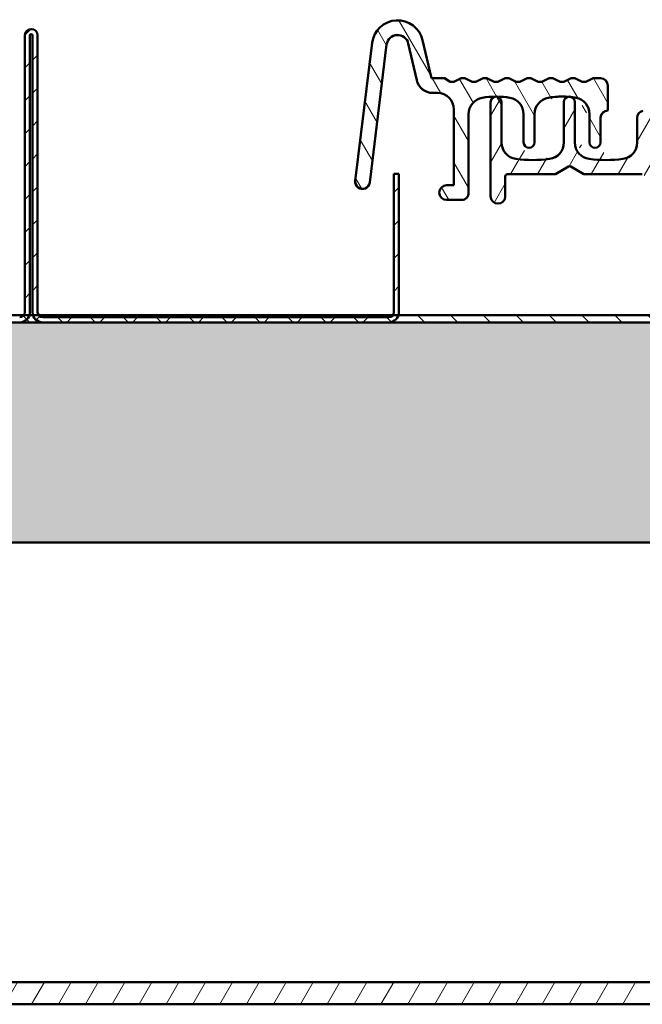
# Model space of a CAD drawing. Header units: millimetres. Extents: x 200 to 13555, y -185 to 8310.
# Tile 20 of 94: x 2068 to 2153, y 7554 to 7688. Entities that reach past the tile are written whole.
import ezdxf

# ---------------------------------------------------------------- set-up
doc = ezdxf.new("R2010")
doc.units = ezdxf.units.MM
doc.header["$LTSCALE"] = 10
doc.layers.add('Schraffur', color=7, linetype='Continuous', lineweight=18)
doc.layers.add('Sichtbare Kanten(DIN)', color=7, linetype='Continuous', lineweight=50)
pattern_1 = [(59.99997778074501, (0, 0), (-2.749630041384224, 1.587501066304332), [])]

msp = doc.modelspace()

# ---------------------------------------------------------------- hatches: boundary and pattern name
at = {"layer": 'Schraffur'}
h = msp.add_hatch(dxfattribs=at)
h.set_pattern_fill('ANSI31', color=256, scale=25.4, angle=75.00017538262, style=0)
h.set_pattern_definition([(120.00017538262, (0, 0), (-2.749625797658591, -1.587508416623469), [])])
edge = h.paths.add_edge_path()
edge.add_ellipse((2124.651181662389, 7680.494718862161), major_axis=(-2.430248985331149e-13, -2.250308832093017), ratio=0.9998627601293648, start_angle=283.0000000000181, end_angle=360.0000000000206)
edge.add_line((2124.65118166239, 7678.244410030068), (2125.286124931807, 7678.244410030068))
edge.add_ellipse((2125.286124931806, 7675.994101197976), major_axis=(-5.213592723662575e-14, -2.250308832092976), ratio=0.9998627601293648, start_angle=90.00000000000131, end_angle=179.9999999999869, ccw=False)
edge.add_line((2127.536124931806, 7675.994101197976), (2127.536124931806, 7665.642680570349))
edge.add_line((2127.536124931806, 7665.642680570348), (2126.536124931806, 7665.642680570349))
edge.add_ellipse((2126.536124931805, 7664.642543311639), major_axis=(7.69007992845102e-15, 1.00013725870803), ratio=0.9998627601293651, start_angle=4.406091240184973e-13, end_angle=180.0000000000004)
edge.add_line((2126.536124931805, 7663.642406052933), (2128.586124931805, 7663.642406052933))
edge.add_ellipse((2128.578640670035, 7664.600897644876), major_axis=(-1.806911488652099e-13, -0.958520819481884), ratio=0.9998627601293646, start_angle=0.4474392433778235, end_angle=92.49016218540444)
edge.add_line((2129.536124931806, 7664.64254331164), (2129.536124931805, 7675.359256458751))
edge.add_ellipse((2131.786124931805, 7675.359256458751), major_axis=(-5.070498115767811e-13, -2.250308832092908), ratio=0.9998627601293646, start_angle=190.0566414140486, end_angle=270.0000000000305, ccw=False)
edge.add_ellipse((2133.286124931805, 7666.900075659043), major_axis=(-2.053639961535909e-12, -10.84148788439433), ratio=0.9998627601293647, start_angle=169.943358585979, end_angle=190.0566414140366, ccw=False)
edge.add_ellipse((2134.786124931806, 7675.359256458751), major_axis=(7.442949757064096e-14, -2.250308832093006), ratio=0.9998627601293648, start_angle=89.99999999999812, end_angle=169.9433585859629, ccw=False)
edge.add_line((2137.036124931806, 7675.359256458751), (2137.036124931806, 7671.493483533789))
edge.add_ellipse((2137.786124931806, 7671.493483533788), major_axis=(-2.70005752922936e-14, -0.7501029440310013), ratio=0.9998627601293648, start_angle=270.0000000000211, end_angle=450.0000000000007)
edge.add_line((2138.536124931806, 7671.493483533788), (2138.536124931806, 7675.362034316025))
edge.add_ellipse((2140.786124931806, 7675.362034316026), major_axis=(-5.616589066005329e-13, -2.250308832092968), ratio=0.9998627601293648, start_angle=190.0566414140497, end_angle=270.0000000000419, ccw=False)
edge.add_ellipse((2142.286124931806, 7666.90285351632), major_axis=(-1.894322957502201e-12, -10.84148788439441), ratio=0.9998627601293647, start_angle=169.9433585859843, end_angle=190.0566414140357, ccw=False)
edge.add_ellipse((2143.786124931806, 7675.362034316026), major_axis=(-8.100172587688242e-14, -2.250308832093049), ratio=0.9998627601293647, start_angle=90.00000000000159, end_angle=169.943358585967, ccw=False)
edge.add_line((2146.036124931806, 7675.362034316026), (2146.036124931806, 7671.493483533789))
edge.add_ellipse((2146.786124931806, 7671.493483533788), major_axis=(-8.362194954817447e-14, -0.7501029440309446), ratio=0.9998627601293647, start_angle=270.0000000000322, end_angle=450.0000000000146)
edge.add_line((2147.536124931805, 7671.493483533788), (2147.536124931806, 7674.843943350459))
edge.add_ellipse((2148.536124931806, 7674.84394335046), major_axis=(-3.600076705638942e-14, -1.000137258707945), ratio=0.9998627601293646, start_angle=180.000000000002, end_angle=270.0000000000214, ccw=False)
edge.add_line((2148.536124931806, 7675.844080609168), (2148.536124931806, 7679.244547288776))
edge.add_ellipse((2147.536124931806, 7679.244547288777), major_axis=(6.486656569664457e-14, 1.000137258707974), ratio=0.9998627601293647, start_angle=269.9999999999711, end_angle=359.9999999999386)
edge.add_line((2147.536124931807, 7680.244684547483), (2146.536124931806, 7680.244684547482))
edge.add_line((2146.536124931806, 7680.244684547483), (2145.536124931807, 7679.744615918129))
edge.add_line((2145.536124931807, 7679.744615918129), (2145.036124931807, 7679.74461591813))
edge.add_line((2145.036124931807, 7679.744615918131), (2144.036124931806, 7680.244684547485))
edge.add_line((2144.036124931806, 7680.244684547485), (2143.536124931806, 7680.244684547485))
edge.add_line((2143.536124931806, 7680.244684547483), (2142.536124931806, 7679.74461591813))
edge.add_line((2142.536124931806, 7679.744615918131), (2142.036124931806, 7679.744615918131))
edge.add_line((2142.036124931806, 7679.744615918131), (2141.036124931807, 7680.244684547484))
edge.add_line((2141.036124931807, 7680.244684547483), (2140.536124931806, 7680.244684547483))
edge.add_line((2140.536124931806, 7680.244684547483), (2139.536124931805, 7679.74461591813))
edge.add_line((2139.536124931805, 7679.744615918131), (2139.036124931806, 7679.744615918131))
edge.add_line((2139.036124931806, 7679.744615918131), (2138.036124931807, 7680.244684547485))
edge.add_line((2138.036124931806, 7680.244684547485), (2137.536124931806, 7680.244684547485))
edge.add_line((2137.536124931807, 7680.244684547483), (2136.536124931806, 7679.744615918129))
edge.add_line((2136.536124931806, 7679.744615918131), (2136.036124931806, 7679.744615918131))
edge.add_line((2136.036124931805, 7679.744615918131), (2135.036124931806, 7680.244684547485))
edge.add_line((2135.036124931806, 7680.244684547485), (2134.536124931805, 7680.244684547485))
edge.add_line((2134.536124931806, 7680.244684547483), (2133.536124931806, 7679.74461591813))
edge.add_line((2133.536124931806, 7679.744615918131), (2133.036124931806, 7679.744615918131))
edge.add_line((2133.036124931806, 7679.744615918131), (2132.036124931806, 7680.244684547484))
edge.add_line((2132.036124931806, 7680.244684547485), (2131.536124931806, 7680.244684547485))
edge.add_line((2131.536124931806, 7680.244684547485), (2130.536124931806, 7679.744615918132))
edge.add_line((2130.536124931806, 7679.744615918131), (2130.036124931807, 7679.744615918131))
edge.add_line((2130.036124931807, 7679.744615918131), (2129.036124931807, 7680.244684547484))
edge.add_line((2129.036124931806, 7680.244684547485), (2128.536124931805, 7680.244684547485))
edge.add_line((2128.536124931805, 7680.244684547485), (2127.536124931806, 7679.744615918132))
edge.add_line((2127.536124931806, 7679.744615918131), (2127.036124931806, 7679.744615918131))
edge.add_line((2127.036124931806, 7679.744615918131), (2126.268175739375, 7680.244684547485))
edge.add_line((2126.268175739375, 7680.244684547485), (2124.452322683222, 7680.244684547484))
edge.add_line((2124.452322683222, 7680.244684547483), (2123.254733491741, 7685.432725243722))
edge.add_ellipse((2119.844438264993, 7684.6452884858), major_axis=(5.21380859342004e-13, 3.500480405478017), ratio=0.9998627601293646, start_angle=283.0000000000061, end_angle=443.0000000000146)
edge.add_line((2116.370526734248, 7685.071889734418), (2114.061603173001, 7666.264635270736))
edge.add_ellipse((2115.054149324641, 7666.142749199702), major_axis=(1.924381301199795e-13, 1.000137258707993), ratio=0.9998627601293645, start_angle=82.99999999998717, end_angle=263.0000000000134)
edge.add_line((2116.046695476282, 7666.020863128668), (2118.35561903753, 7684.82811759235))
edge.add_ellipse((2119.844438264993, 7684.6452884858), major_axis=(-2.149834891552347e-13, -1.500205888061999), ratio=0.9998627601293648, start_angle=103.00000000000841, end_angle=262.99999999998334, ccw=False)
edge.add_line((2121.305993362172, 7684.982761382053), (2122.458849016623, 7679.988509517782))
h = msp.add_hatch(dxfattribs=at)
h.set_pattern_fill('ANSI31', color=256, scale=25.4, style=0)
h.set_pattern_definition([(45, (0, 0), (-2.245064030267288, 2.245064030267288), [])])
edge = h.paths.add_edge_path()
edge.add_line((2071.436124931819, 7646.949454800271), (2118.63612493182, 7646.949454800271))
edge.add_ellipse((2118.63612493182, 7648.349454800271), major_axis=(1.400000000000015, -4.445480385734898e-15), ratio=1, start_angle=270.0000000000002, end_angle=343.3984504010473)
edge.add_ellipse((2118.636124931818, 7648.349454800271), major_axis=(0.3999999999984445, 1.341640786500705), ratio=1, start_angle=270.0000000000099, end_angle=286.6015495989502)
edge.add_line((2120.036124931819, 7648.349454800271), (2120.036124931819, 7667.193455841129))
edge.add_line((2120.036124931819, 7667.193455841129), (2119.336124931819, 7667.193455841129))
edge.add_line((2119.336124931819, 7667.193455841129), (2119.336124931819, 7648.349454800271))
edge.add_ellipse((2118.63612493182, 7648.349454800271), major_axis=(-2.942320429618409e-14, -0.7000000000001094), ratio=1, start_angle=55.15009542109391, end_angle=90.00000000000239, ccw=False)
edge.add_ellipse((2118.63612493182, 7648.349454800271), major_axis=(0.5744562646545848, -0.3999999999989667), ratio=0.9999999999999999, start_angle=304.8499045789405, end_angle=360.00000000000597, ccw=False)
edge.add_line((2118.63612493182, 7647.64945480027), (2071.436124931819, 7647.64945480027))
edge.add_ellipse((2071.436124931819, 7648.349454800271), major_axis=(-0.700000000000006, 1.667628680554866e-15), ratio=1, start_angle=34.849904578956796, end_angle=90.00000000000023, ccw=False)
edge.add_ellipse((2071.436124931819, 7648.349454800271), major_axis=(-0.3999999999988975, 0.5744562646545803), ratio=1, start_angle=55.15009542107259, end_angle=90.00000000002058, ccw=False)
edge.add_line((2070.736124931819, 7648.349454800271), (2070.736124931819, 7686.074454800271))
edge.add_ellipse((2069.861124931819, 7686.074454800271), major_axis=(2.778425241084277e-15, 0.8749999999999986), ratio=1, start_angle=269.9999999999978, end_angle=450.0000000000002)
edge.add_line((2068.986124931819, 7686.074454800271), (2068.986124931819, 7648.349454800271))
edge.add_ellipse((2068.286124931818, 7648.349454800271), major_axis=(-4.165630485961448e-15, -0.7000000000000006), ratio=1, start_angle=55.15009542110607, end_angle=90.0000000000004, ccw=False)
edge.add_ellipse((2068.286124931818, 7648.349454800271), major_axis=(-0.3999999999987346, -0.5744562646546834), ratio=1, start_angle=34.8499045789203, end_angle=90.00000000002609, ccw=False)
edge.add_line((2068.286124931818, 7647.649454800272), (2001.086124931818, 7647.649454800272))
edge.add_ellipse((2001.08612493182, 7648.349454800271), major_axis=(-0.699999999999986, -6.65904400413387e-15), ratio=1, start_angle=34.849904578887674, end_angle=89.99999999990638, ccw=False)
edge.add_ellipse((2001.08612493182, 7648.349454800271), major_axis=(-0.3999999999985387, 0.5744562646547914), ratio=1, start_angle=55.1500954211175, end_angle=89.99999999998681, ccw=False)
edge.add_line((2000.386124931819, 7648.349454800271), (2000.386124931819, 7653.088713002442))
edge.add_line((2000.386124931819, 7653.088713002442), (2000.386124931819, 7653.949454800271))
edge.add_line((2000.386124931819, 7653.949454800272), (1999.686124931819, 7653.949454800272))
edge.add_line((1999.686124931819, 7653.949454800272), (1999.686124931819, 7653.088713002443))
edge.add_line((1999.686124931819, 7653.088713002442), (1999.686124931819, 7648.349454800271))
edge.add_ellipse((2001.08612493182, 7648.349454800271), major_axis=(7.438035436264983e-14, -1.400000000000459), ratio=1, start_angle=269.9999999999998, end_angle=286.6015495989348)
edge.add_ellipse((2001.08612493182, 7648.349454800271), major_axis=(0.39999999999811, -1.341640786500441), ratio=1, start_angle=269.9999999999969, end_angle=343.3984504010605)
edge.add_line((2001.08612493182, 7646.949454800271), (2068.28612493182, 7646.949454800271))
edge.add_ellipse((2068.286124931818, 7648.349454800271), major_axis=(1.400000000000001, -6.665926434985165e-15), ratio=1, start_angle=270.0000000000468, end_angle=343.3984504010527)
edge.add_ellipse((2068.286124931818, 7648.349454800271), major_axis=(1.341640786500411, -0.39999999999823), ratio=0.9999999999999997, start_angle=0, end_angle=16.60154959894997)
edge.add_line((2069.686124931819, 7648.349454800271), (2069.686124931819, 7686.07445480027))
edge.add_ellipse((2069.861124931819, 7686.074454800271), major_axis=(5.556850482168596e-16, 0.1750000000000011), ratio=1, start_angle=270.0000000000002, end_angle=450.0000000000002, ccw=False)
edge.add_line((2070.036124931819, 7686.074454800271), (2070.036124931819, 7648.349454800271))
edge.add_ellipse((2071.436124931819, 7648.349454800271), major_axis=(-4.445480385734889e-15, -1.400000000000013), ratio=1, start_angle=269.9999999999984, end_angle=286.6015495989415)
edge.add_ellipse((2071.436124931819, 7648.349454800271), major_axis=(0.3999999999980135, -1.341640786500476), ratio=1, start_angle=270.0000000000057, end_angle=343.3984504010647)
h = msp.add_hatch(dxfattribs=at)
h.set_pattern_fill('ANSI31', color=256, scale=25.4, angle=14.999977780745, style=0)
h.set_pattern_definition(pattern_1)
edge = h.paths.add_edge_path()
edge.add_ellipse((2157.236124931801, 7665.042598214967), major_axis=(-1.043788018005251e-15, -0.300041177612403), ratio=0.9998627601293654, start_angle=1.993488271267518e-13, end_angle=90.0000000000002)
edge.add_line((2157.536124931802, 7665.042598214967), (2157.536124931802, 7666.042735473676))
edge.add_ellipse((2157.236124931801, 7666.042735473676), major_axis=(1.043788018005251e-15, 0.300041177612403), ratio=0.9998627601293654, start_angle=270.0000000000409, end_angle=360.0000000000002)
edge.add_line((2157.236124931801, 7666.342776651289), (2155.786124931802, 7666.342776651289))
edge.add_ellipse((2155.786124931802, 7666.642817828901), major_axis=(1.043788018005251e-15, 0.300041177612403), ratio=0.9998627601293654, start_angle=90.00000000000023, end_angle=180.0000000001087, ccw=False)
edge.add_line((2155.486124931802, 7666.642817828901), (2155.486124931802, 7668.143023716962))
edge.add_ellipse((2155.786124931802, 7668.143023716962), major_axis=(-1.043788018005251e-15, -0.300041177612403), ratio=0.9998627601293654, start_angle=180.0000000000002, end_angle=270.0000000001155, ccw=False)
edge.add_line((2155.786124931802, 7668.443064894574), (2157.405681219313, 7668.443064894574))
edge.add_ellipse((2157.405681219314, 7668.743106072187), major_axis=(-5.55632770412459e-14, -0.300041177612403), ratio=0.9998627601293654, start_angle=0, end_angle=47.0000000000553)
edge.add_line((2157.6250873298, 7668.538478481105), (2158.845935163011, 7669.847857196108))
edge.add_ellipse((2159.065341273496, 7669.643229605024), major_axis=(-5.55632770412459e-14, -0.300041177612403), ratio=0.9998627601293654, start_angle=180.0000000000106, end_angle=226.9999999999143, ccw=False)
edge.add_line((2159.065341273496, 7669.943270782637), (2162.006908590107, 7669.943270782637))
edge.add_ellipse((2162.006908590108, 7669.643229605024), major_axis=(-1.043788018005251e-15, -0.300041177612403), ratio=0.9998627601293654, start_angle=132.9999999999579, end_angle=180.0000000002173, ccw=False)
edge.add_line((2162.226314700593, 7669.847857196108), (2163.447162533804, 7668.538478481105))
edge.add_ellipse((2163.66656864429, 7668.743106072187), major_axis=(-1.043788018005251e-15, -0.300041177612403), ratio=0.9998627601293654, start_angle=313.0000000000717, end_angle=360.0000000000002)
edge.add_line((2163.66656864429, 7668.443064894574), (2165.286124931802, 7668.443064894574))
edge.add_ellipse((2165.286124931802, 7668.143023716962), major_axis=(-1.043788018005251e-15, -0.300041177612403), ratio=0.9998627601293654, start_angle=90.00000000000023, end_angle=180.0000000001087, ccw=False)
edge.add_line((2165.586124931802, 7668.143023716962), (2165.586124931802, 7666.6428178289))
edge.add_ellipse((2165.286124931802, 7666.642817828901), major_axis=(1.043788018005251e-15, 0.300041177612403), ratio=0.9998627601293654, start_angle=180.0000000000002, end_angle=269.9999999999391, ccw=False)
edge.add_line((2165.286124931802, 7666.342776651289), (2163.836124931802, 7666.342776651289))
edge.add_ellipse((2163.836124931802, 7666.042735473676), major_axis=(1.04378801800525e-15, 0.3000411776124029), ratio=0.9998627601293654, start_angle=1.087622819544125e-10, end_angle=90.0000000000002)
edge.add_line((2163.536124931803, 7666.042735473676), (2163.536124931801, 7665.042598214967))
edge.add_ellipse((2163.836124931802, 7665.042598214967), major_axis=(-1.043788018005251e-15, -0.300041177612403), ratio=0.9998627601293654, start_angle=270.0000000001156, end_angle=360.0000000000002)
edge.add_line((2163.836124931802, 7664.742557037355), (2167.036124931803, 7664.742557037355))
edge.add_ellipse((2167.036124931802, 7665.24262566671), major_axis=(-1.739646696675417e-15, -0.5000686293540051), ratio=0.9998627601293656, start_angle=1.304790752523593e-10, end_angle=90.0000000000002)
edge.add_line((2167.536124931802, 7665.24262566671), (2167.536124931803, 7669.026225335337))
edge.add_ellipse((2167.036124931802, 7669.026225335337), major_axis=(1.175334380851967e-13, 0.5000686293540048), ratio=0.9998627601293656, start_angle=269.999999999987, end_angle=335.0000000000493)
edge.add_line((2167.247434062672, 7669.479441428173), (2163.2370485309, 7671.349771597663))
edge.add_ellipse((2162.814430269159, 7670.443339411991), major_axis=(3.479293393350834e-15, 1.00013725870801), ratio=0.9998627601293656, start_angle=334.9999999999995, end_angle=360.0000000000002)
edge.add_line((2162.814430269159, 7671.443476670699), (2155.336124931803, 7671.443476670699))
edge.add_ellipse((2155.336124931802, 7671.743517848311), major_axis=(1.043788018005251e-15, 0.300041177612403), ratio=0.9998627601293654, start_angle=90.00000000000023, end_angle=180.0000000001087, ccw=False)
edge.add_line((2155.036124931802, 7671.743517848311), (2155.036124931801, 7678.144396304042))
edge.add_ellipse((2155.336124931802, 7678.144396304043), major_axis=(-1.043788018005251e-15, -0.300041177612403), ratio=0.9998627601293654, start_angle=180.0000000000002, end_angle=270.000000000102, ccw=False)
edge.add_line((2155.336124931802, 7678.444437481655), (2165.536124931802, 7678.444437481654))
edge.add_ellipse((2165.536124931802, 7678.944506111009), major_axis=(-1.739646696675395e-15, -0.5000686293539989), ratio=0.9998627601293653, start_angle=1.993488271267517e-13, end_angle=90.0000000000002)
edge.add_line((2166.036124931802, 7678.944506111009), (2166.036124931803, 7679.179120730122))
edge.add_ellipse((2165.736124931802, 7679.179120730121), major_axis=(7.08592012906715e-14, 0.300041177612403), ratio=0.9998627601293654, start_angle=269.9999999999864, end_angle=352.9999999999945)
edge.add_line((2165.772685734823, 7679.476925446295), (2159.538859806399, 7680.24244808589))
edge.add_ellipse((2159.502299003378, 7679.944643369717), major_axis=(1.043788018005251e-15, 0.300041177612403), ratio=0.9998627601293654, start_angle=352.9999999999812, end_angle=360.0000000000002)
edge.add_line((2159.502299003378, 7680.24468454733), (2154.536124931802, 7680.24468454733))
edge.add_ellipse((2154.536124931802, 7679.244547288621), major_axis=(5.699739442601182e-15, 1.000137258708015), ratio=0.9998627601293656, start_angle=0, end_angle=90.00000000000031)
edge.add_line((2153.536124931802, 7679.244547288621), (2153.536124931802, 7676.109028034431))
edge.add_ellipse((2153.236124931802, 7676.109028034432), major_axis=(1.043788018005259e-15, 0.3000411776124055), ratio=0.9998627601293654, start_angle=193.342363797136, end_angle=269.99999999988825, ccw=False)
edge.add_ellipse((2153.536124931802, 7674.843943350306), major_axis=(3.479293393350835e-15, 1.00013725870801), ratio=0.9998627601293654, start_angle=13.34236379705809, end_angle=90.0000000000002)
edge.add_line((2152.536124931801, 7674.843943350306), (2152.536124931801, 7671.477142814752))
edge.add_ellipse((2150.286124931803, 7671.477142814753), major_axis=(7.828410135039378e-15, 2.250308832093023), ratio=0.999862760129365, start_angle=187.6468701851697, end_angle=269.9999999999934, ccw=False)
edge.add_ellipse((2148.286124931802, 7686.37552594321), major_axis=(2.543470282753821e-12, 17.28237183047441), ratio=0.9998627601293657, start_angle=172.3531298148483, end_angle=187.6468701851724, ccw=False)
edge.add_ellipse((2146.286124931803, 7671.477142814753), major_axis=(4.212608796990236e-13, 2.250308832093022), ratio=0.9998627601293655, start_angle=90.00000000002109, end_angle=172.3531298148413, ccw=False)
edge.add_line((2144.036124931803, 7671.477142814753), (2144.036124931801, 7676.994238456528))
edge.add_ellipse((2143.286124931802, 7676.994238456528), major_axis=(2.609470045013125e-15, 0.7501029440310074), ratio=0.9998627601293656, start_angle=269.99999999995, end_angle=450.0000000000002)
edge.add_line((2142.536124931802, 7676.994238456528), (2142.536124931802, 7671.477142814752))
edge.add_ellipse((2140.286124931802, 7671.477142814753), major_axis=(7.828410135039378e-15, 2.250308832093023), ratio=0.999862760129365, start_angle=187.6468701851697, end_angle=269.9999999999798, ccw=False)
edge.add_ellipse((2138.286124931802, 7686.37552594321), major_axis=(3.770821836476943e-12, 17.28237183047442), ratio=0.9998627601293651, start_angle=172.3531298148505, end_angle=187.6468701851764, ccw=False)
edge.add_ellipse((2136.286124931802, 7671.477142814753), major_axis=(4.167852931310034e-13, 2.250308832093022), ratio=0.9998627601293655, start_angle=90.00000000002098, end_angle=172.3531298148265, ccw=False)
edge.add_line((2134.036124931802, 7671.477142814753), (2134.036124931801, 7676.994238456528))
edge.add_ellipse((2133.286124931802, 7676.994238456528), major_axis=(2.609470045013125e-15, 0.7501029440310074), ratio=0.9998627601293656, start_angle=269.99999999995, end_angle=450.0000000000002)
edge.add_line((2132.536124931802, 7676.994238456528), (2132.536124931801, 7664.14247468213))
edge.add_ellipse((2133.536124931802, 7664.14247468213), major_axis=(-3.479293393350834e-15, -1.00013725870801), ratio=0.9998627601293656, start_angle=269.9999999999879, end_angle=450.0000000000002)
edge.add_line((2134.536124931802, 7664.14247468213), (2134.536124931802, 7666.842845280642))
edge.add_ellipse((2134.836124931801, 7666.842845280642), major_axis=(-1.043788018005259e-15, -0.3000411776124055), ratio=0.9998627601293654, start_angle=180.0000000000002, end_angle=269.9999999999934, ccw=False)
edge.add_line((2134.836124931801, 7667.142886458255), (2141.246561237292, 7667.142886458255))
edge.add_ellipse((2141.246561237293, 7667.442927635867), major_axis=(-1.119591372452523e-13, -0.300041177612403), ratio=0.9998627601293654, start_angle=0, end_angle=30.00000000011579)
edge.add_line((2141.396561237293, 7667.183084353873), (2143.186124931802, 7668.216431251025))
edge.add_ellipse((2143.336124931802, 7667.956587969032), major_axis=(-5.715922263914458e-14, -0.300041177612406), ratio=0.9998627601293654, start_angle=150.0000000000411, end_angle=209.9999999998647, ccw=False)
edge.add_line((2143.486124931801, 7668.216431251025), (2145.275688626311, 7667.183084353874))
edge.add_ellipse((2145.425688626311, 7667.442927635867), major_axis=(-1.043788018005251e-15, -0.300041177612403), ratio=0.9998627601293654, start_angle=330.0000000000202, end_angle=360.0000000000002)
edge.add_line((2145.425688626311, 7667.142886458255), (2153.236124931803, 7667.142886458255))
edge.add_ellipse((2153.236124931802, 7666.842845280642), major_axis=(-1.04378801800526e-15, -0.300041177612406), ratio=0.9998627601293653, start_angle=90.00000000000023, end_angle=179.9999999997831, ccw=False)
edge.add_line((2153.536124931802, 7666.842845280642), (2153.536124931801, 7664.14247468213))
edge.add_ellipse((2154.536124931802, 7664.14247468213), major_axis=(-3.479293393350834e-15, -1.00013725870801), ratio=0.9998627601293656, start_angle=270.0000000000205, end_angle=360.0000000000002)
edge.add_line((2154.536124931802, 7663.142337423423), (2155.186124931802, 7663.142337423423))
edge.add_ellipse((2155.186124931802, 7663.442378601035), major_axis=(-1.043788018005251e-15, -0.300041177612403), ratio=0.9998627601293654, start_angle=0, end_angle=90.0000000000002)
edge.add_line((2155.486124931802, 7663.442378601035), (2155.486124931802, 7664.442515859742))
edge.add_ellipse((2155.786124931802, 7664.442515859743), major_axis=(-1.043788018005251e-15, -0.300041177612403), ratio=0.9998627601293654, start_angle=180.0000000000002, end_angle=270.00000000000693, ccw=False)
edge.add_line((2155.786124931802, 7664.742557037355), (2157.236124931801, 7664.742557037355))
h = msp.add_hatch(dxfattribs=at)
h.set_pattern_fill('ANSI31', color=256, scale=25.4, angle=90.00021045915, style=0)
h.set_pattern_definition([(135.00021045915, (0, 0), (-2.245055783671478, -2.245072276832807), [])])
h.paths.add_polyline_path([(7719.036124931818, 7646.949454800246), (7719.036124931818, 7647.949454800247), (7688.327765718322, 7647.949454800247), (7687.560581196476, 7647.949454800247), (7619.211668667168, 7647.949454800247), (7618.444484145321, 7647.949454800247), (7617.977765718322, 7647.949454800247), (7617.210581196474, 7647.949454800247), (7568.861668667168, 7647.949454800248), (7568.094484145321, 7647.949454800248), (2119.977765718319, 7647.949454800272), (2119.210581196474, 7647.949454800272), (2070.861668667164, 7647.949454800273), (2070.09448414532, 7647.949454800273), (2069.627765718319, 7647.949454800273), (2068.860581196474, 7647.949454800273), (2000.511668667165, 7647.949454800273), (1999.744484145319, 7647.949454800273), (1969.036124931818, 7647.949454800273), (1969.036124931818, 7646.949454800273)])
h = msp.add_hatch(dxfattribs=at)
h.set_pattern_fill('WOOD', color=256, scale=382.3228370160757, angle=45, style=0, pattern_type=2)
h.set_pattern_definition([(40.23599999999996, (-45.95832201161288, 45.95832201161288), (-3244.119386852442, -2703.398502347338), [46.03778674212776, -4557.747004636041]), (56.3099, (-10.81372282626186, 75.69605978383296), (811.0302675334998, 1351.715234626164), [58.48430670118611, -1890.987868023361]), (90, (21.6274456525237, 124.3578125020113), (-270.3431543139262, 270.3431543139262), [43.25485881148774, -497.4325967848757]), (91.84759999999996, (21.6274456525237, 167.6127038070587), (-270.341219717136, 7839.936157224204), [83.84989764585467, -8301.146366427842]), (57.99460000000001, (18.92401494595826, 251.4190557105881), (-1892.402357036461, -2973.773329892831), [51.00836594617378, -5049.79649587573]), (45, (45.95832201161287, 294.6739470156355), (0, 540.6861413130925), [95.58070925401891, -286.7421277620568]), (35.53800000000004, (113.5440896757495, 362.2597146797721), (-1622.052779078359, -1081.381710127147), [46.51148473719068, -2279.068486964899]), (39.28899999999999, (-118.9509510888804, 118.9509510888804), (-2703.44659666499, -2162.725664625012), [38.4230627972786, -3803.875188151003]), (45, (-89.21321331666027, 143.2818274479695), (0, 540.6861413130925), [57.34842555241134, -324.9744114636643]), (73.3008, (-48.66175271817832, 183.8332880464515), (1351.71372219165, 4595.840238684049), [56.44920223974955, -5588.489373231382]), (97.12499999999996, (-32.44116847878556, 237.9019021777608), (270.3421333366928, -2433.08637911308), [87.18298813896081, -4271.960683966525]), (84.28939999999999, (-43.25489130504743, 324.4116847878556), (270.3432289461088, 2973.772709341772), [54.3383978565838, -5379.473478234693]), (51.3402, (-37.84802989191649, 378.4802989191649), (1892.400667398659, 2433.087602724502), [69.24172436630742, -3392.83990607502]), (33.11100000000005, (5.406861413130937, 432.5489130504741), (-4595.840923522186, -2973.74028791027), [74.23371364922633, -7349.124269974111]), (38.29, (-202.7573029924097, 202.7573029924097), (2703.437771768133, 2162.737763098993), [65.44296465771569, -6478.88102835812]), (48.36649999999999, (-151.3921195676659, 243.3087635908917), (4055.139864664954, 4595.831552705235), [65.10728520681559, -6445.618941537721]), (78.6901, (-108.1372282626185, 291.97051630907), (-270.3425153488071, -811.02907829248), [68.9243964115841, -1309.558943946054]), (92.48959999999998, (-94.62007472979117, 359.5562839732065), (-270.347227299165, 5677.188277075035), [62.23756999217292, -6161.514841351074]), (59.9314, (-97.32350543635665, 421.7351902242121), (2162.750896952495, 3784.811574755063), [59.35256186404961, -5875.881449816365]), (45, (-67.58576766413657, 473.100373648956), (0, 540.6861413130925), [45.87874044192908, -336.4440965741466]), (32.005, (-35.14459918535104, 505.5415421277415), (2973.786541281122, 1892.381596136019), [51.00836594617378, -5049.79649587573]), (45, (83.80635190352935, 83.80635190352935), (0, 540.6861413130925), [0, -382.3228370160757]), (268.152, (81.10292119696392, 162.2058423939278), (270.3959527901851, 7839.934269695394), [83.84989764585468, -8301.146366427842]), (251.565, (-191.9435801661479, 348.7425611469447), (-0.0002411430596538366, -540.6859049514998), [34.19610151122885, -820.7018483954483]), (233.13, (-202.7573029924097, 316.3013926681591), (-1351.719228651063, -1892.399512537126), [54.06847793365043, -2649.363447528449]), (201.801, (-235.1984714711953, 273.0465013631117), (-1892.40602214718, -811.0150014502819), [29.11694262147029, -2882.568908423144]), (71.5651, (81.10292119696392, 162.2058423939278), (-0.0007025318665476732, 540.6859049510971), [42.7448401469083, -812.1531097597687]), (51.7098, (94.62007472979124, 202.7573029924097), (-2162.747199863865, -2703.430222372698), [65.44296465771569, -6478.88102835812]), (34.87500000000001, (135.1715353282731, 254.1224864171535), (5406.870364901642, 3784.763066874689), [108.7437022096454, -10765.63760611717]), (34.69500000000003, (-16.22058423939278, 16.22058423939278), (1892.40665907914, 1351.711480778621), [42.7448401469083, -4231.740321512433]), (60.5241, (18.92401494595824, 40.55146059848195), (-2162.739987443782, -3784.7930131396), [71.42364079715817, -7070.946173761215]), (87.87890000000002, (54.06861413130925, 102.7303668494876), (-270.3429413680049, -6758.565834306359), [73.04277801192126, -7231.215907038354]), (79.6952, (56.7720448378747, 175.7229959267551), (811.0258795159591, 4595.835985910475), [60.4505930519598, -5984.614064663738]), (54.4623, (67.5857676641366, 235.1984714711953), (1081.373217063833, 1622.058441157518), [69.76741826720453, -2255.811788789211]), (38.41800000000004, (108.1372282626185, 291.97051630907), (-5136.522213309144, -4055.141079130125), [100.0634445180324, -9906.290565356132]), (36.86999999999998, (-83.80635190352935, 83.80635190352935), (-1892.399512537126, -1351.719228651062), [54.06847793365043, -2649.363447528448]), (56.3099, (-40.55146059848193, 116.2475203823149), (811.0302675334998, 1351.715234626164), [58.48430670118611, -1890.987868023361]), (87.5104, (-8.110292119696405, 164.9092731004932), (-270.3472272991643, -5677.188277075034), [62.23756999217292, -6161.514841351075]), (90, (-5.406861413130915, 227.0881793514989), (-270.3431543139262, 270.3431543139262), [70.28928893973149, -470.398548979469]), (62.35400000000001, (-5.406861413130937, 297.3773777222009), (-2433.082572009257, -4595.817713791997), [64.08915949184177, -6344.800409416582]), (41.63400000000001, (24.33087635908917, 354.1494225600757), (-4595.796164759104, -4055.179970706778), [65.10728520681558, -6445.61894153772]), (27.89700000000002, (72.9926290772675, 397.404313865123), (3514.452857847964, 1892.376192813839), [52.00164067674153, -5148.168161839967]), (36.25400000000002, (-151.3921195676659, 151.3921195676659), (2162.740166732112, 1622.064885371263), [50.28654042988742, -4978.378589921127]), (59.9314, (-110.840658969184, 181.129857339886), (2162.750896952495, 3784.811574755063), [59.35256186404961, -5875.881449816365]), (77.0054, (-81.10292119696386, 232.4950407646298), (-540.6857291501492, -2162.74532387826), [72.13667288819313, -3534.689325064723]), (94.89909999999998, (-64.88233695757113, 302.7842391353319), (540.6859140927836, -6488.218836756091), [94.96708110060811, -9401.739117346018]), (60.94540000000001, (-72.9926290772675, 397.404313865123), (-811.0298331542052, -1351.716360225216), [55.66696971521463, -2727.686103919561]), (38.99099999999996, (-45.95832201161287, 446.0660665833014), (2973.761936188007, 2433.078371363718), [73.04277801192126, -7231.215907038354]), (21.80099999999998, (10.81372282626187, 492.0243885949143), (1892.40602214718, 811.0150014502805), [29.11694262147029, -2882.568908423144]), (35.53800000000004, (-232.4950407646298, 232.4950407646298), (-1622.052779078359, -1081.381710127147), [46.51148473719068, -2279.068486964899]), (55.008, (-194.6470108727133, 259.5293478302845), (2433.088769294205, 3514.463868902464), [65.9992443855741, -6533.935516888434]), (82.4054, (-156.7989809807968, 313.5979619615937), (811.026859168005, 6217.909090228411), [81.82052802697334, -8100.235715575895]), (74.0546, (124.3578125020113, 124.3578125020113), (811.0289934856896, 2973.772785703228), [39.36243000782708, -3896.901980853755]), (55.78429999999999, (135.1715353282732, 162.2058423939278), (-3514.469740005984, -5136.533216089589), [81.7314468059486, -8091.404058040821]), (37.87500000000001, (181.129857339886, 229.7916100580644), (-2162.74420346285, -1622.05899110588), [92.47165994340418, -2989.913691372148])])
h.paths.add_polyline_path([(1969.036124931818, 7616.949454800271), (2295.445215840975, 7616.94945480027), (2355.445215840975, 7616.94945480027), (2923.717943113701, 7616.949454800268), (2983.717943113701, 7616.949454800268), (3551.990670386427, 7616.949454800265), (3611.990670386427, 7616.949454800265), (4180.263397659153, 7616.949454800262), (4240.263397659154, 7616.949454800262), (4808.536124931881, 7616.949454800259), (4868.536124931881, 7616.949454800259), (5436.80885220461, 7616.949454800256), (5496.80885220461, 7616.949454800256), (6065.081579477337, 7616.949454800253), (6125.081579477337, 7616.949454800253), (6693.354306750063, 7616.94945480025), (6753.354306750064, 7616.94945480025), (7321.627034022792, 7616.949454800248), (7381.627034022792, 7616.949454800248), (7719.036124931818, 7616.949454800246), (7719.036124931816, 7646.949454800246), (1969.036124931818, 7646.949454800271)])
h = msp.add_hatch(dxfattribs=at)
h.set_pattern_fill('ANSI31', color=256, scale=25.4, angle=14.999977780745, style=0)
h.set_pattern_definition(pattern_1)
h.paths.add_polyline_path([(8294.036124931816, 7553.949454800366), (8294.036124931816, 7556.949454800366), (8009.899761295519, 7556.949454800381), (7949.899761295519, 7556.949454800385), (7381.627034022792, 7556.949454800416), (7321.627034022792, 7556.949454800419), (6753.354306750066, 7556.94945480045), (6693.354306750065, 7556.949454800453), (6125.081579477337, 7556.949454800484), (6065.081579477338, 7556.949454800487), (5496.808852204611, 7556.949454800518), (5436.80885220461, 7556.949454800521), (4868.536124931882, 7556.949454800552), (4808.536124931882, 7556.949454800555), (4240.263397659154, 7556.949454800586), (4180.263397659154, 7556.94945480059), (3611.990670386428, 7556.949454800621), (3551.990670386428, 7556.949454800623), (2983.717943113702, 7556.949454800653), (2923.717943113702, 7556.949454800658), (2355.445215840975, 7556.949454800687), (2295.445215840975, 7556.949454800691), (1727.172488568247, 7556.949454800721), (1667.172488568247, 7556.949454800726), (1383.036124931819, 7556.94945480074), (1383.036124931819, 7553.94945480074), (1657.172488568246, 7553.949454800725), (1737.172488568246, 7553.949454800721), (2285.445215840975, 7553.949454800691), (2365.445215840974, 7553.949454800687), (2913.7179431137, 7553.949454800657), (2993.7179431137, 7553.949454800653), (3541.990670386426, 7553.949454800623), (3621.990670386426, 7553.949454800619), (4170.263397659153, 7553.949454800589), (4250.263397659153, 7553.949454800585), (4798.53612493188, 7553.949454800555), (4878.53612493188, 7553.94945480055), (5426.80885220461, 7553.94945480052), (5506.80885220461, 7553.949454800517), (6055.081579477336, 7553.949454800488), (6135.081579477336, 7553.949454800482), (6683.354306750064, 7553.949454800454), (6763.354306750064, 7553.94945480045), (7311.627034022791, 7553.94945480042), (7391.627034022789, 7553.949454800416), (7939.899761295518, 7553.949454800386), (8019.899761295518, 7553.949454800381)])

# ---------------------------------------------------------------- linework, layer by layer
at = {"layer": 'Sichtbare Kanten(DIN)'}
for p, q in [((2068.98612493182, 7686.074454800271), (2068.98612493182, 7648.349454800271)), ((2069.686124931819, 7648.349454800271), (2069.686124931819, 7686.074454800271)), ((2070.036124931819, 7686.074454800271), (2070.036124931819, 7648.349454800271)), ((2070.736124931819, 7648.349454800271), (2070.736124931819, 7686.074454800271)), ((2116.370526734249, 7685.071889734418), (2114.061603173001, 7666.264635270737)), ((2121.305993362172, 7684.982761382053), (2122.458849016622, 7679.988509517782)), ((2122.458849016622, 7679.986852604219), (2121.305993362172, 7684.981104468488)), ((2124.452322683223, 7680.244684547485), (2123.254733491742, 7685.432725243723)), ((2116.046695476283, 7666.02086312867), (2118.355619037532, 7684.82811759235)), ((2118.355619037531, 7684.826460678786), (2116.046695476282, 7666.019206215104)), ((2126.268175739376, 7680.244684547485), (2124.452322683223, 7680.244684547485)), ((2127.036124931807, 7679.744615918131), (2126.268175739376, 7680.244684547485)), ((2127.536124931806, 7679.744615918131), (2127.036124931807, 7679.744615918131)), ((2128.536124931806, 7680.244684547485), (2127.536124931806, 7679.744615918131)), ((2129.036124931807, 7680.244684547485), (2128.536124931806, 7680.244684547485)), ((2130.036124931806, 7679.744615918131), (2129.036124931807, 7680.244684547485)), ((2130.536124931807, 7679.744615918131), (2130.036124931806, 7679.744615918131)), ((2131.536124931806, 7680.244684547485), (2130.536124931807, 7679.744615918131)), ((2132.036124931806, 7680.244684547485), (2131.536124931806, 7680.244684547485)), ((2133.036124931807, 7679.744615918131), (2132.036124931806, 7680.244684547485)), ((2133.536124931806, 7679.744615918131), (2133.036124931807, 7679.744615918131)), ((2134.536124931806, 7680.244684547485), (2133.536124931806, 7679.744615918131)), ((2135.036124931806, 7680.244684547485), (2134.536124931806, 7680.244684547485)), ((2136.036124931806, 7679.744615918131), (2135.036124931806, 7680.244684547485)), ((2136.536124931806, 7679.744615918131), (2136.036124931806, 7679.744615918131)), ((2137.536124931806, 7680.244684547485), (2136.536124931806, 7679.744615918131)), ((2138.036124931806, 7680.244684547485), (2137.536124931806, 7680.244684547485)), ((2139.036124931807, 7679.744615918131), (2138.036124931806, 7680.244684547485)), ((2139.536124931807, 7679.744615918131), (2139.036124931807, 7679.744615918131)), ((2140.536124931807, 7680.244684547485), (2139.536124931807, 7679.744615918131)), ((2141.036124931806, 7680.244684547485), (2140.536124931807, 7680.244684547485)), ((2142.036124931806, 7679.744615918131), (2141.036124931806, 7680.244684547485)), ((2142.536124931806, 7679.744615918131), (2142.036124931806, 7679.744615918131)), ((2143.536124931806, 7680.244684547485), (2142.536124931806, 7679.744615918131)), ((2144.036124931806, 7680.244684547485), (2143.536124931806, 7680.244684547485)), ((2145.036124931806, 7679.744615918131), (2144.036124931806, 7680.244684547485)), ((2145.536124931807, 7679.744615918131), (2145.036124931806, 7679.744615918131)), ((2146.536124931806, 7680.244684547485), (2145.536124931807, 7679.744615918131)), ((2147.536124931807, 7680.244684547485), (2146.536124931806, 7680.244684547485)), ((2124.651181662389, 7678.244410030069), (2125.286124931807, 7678.244410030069)), ((2125.286124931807, 7678.242753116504), (2124.651181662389, 7678.242753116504)), ((2148.536124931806, 7675.844080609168), (2148.536124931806, 7679.244547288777)), ((2132.536124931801, 7676.994238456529), (2132.5361249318, 7664.142474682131)), ((2134.036124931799, 7671.477142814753), (2134.036124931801, 7676.994238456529)), ((2142.536124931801, 7676.994238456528), (2142.5361249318, 7671.477142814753)), ((2144.036124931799, 7671.477142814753), (2144.036124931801, 7676.994238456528)), ((2127.536124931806, 7675.994101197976), (2127.536124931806, 7665.642680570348)), ((2148.536124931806, 7675.842423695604), (2148.536124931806, 7675.844080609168)), ((2129.536124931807, 7664.64254331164), (2129.536124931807, 7675.359256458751)), ((2137.036124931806, 7675.359256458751), (2137.036124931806, 7671.49348353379)), ((2138.536124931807, 7671.49348353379), (2138.536124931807, 7675.362034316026)), ((2146.036124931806, 7675.362034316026), (2146.036124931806, 7671.493483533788)), ((2147.536124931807, 7671.493483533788), (2147.536124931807, 7674.84394335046)), ((2152.5361249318, 7674.843943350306), (2152.5361249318, 7671.477142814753)), ((2137.036124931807, 7671.491826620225), (2137.036124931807, 7671.49348353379)), ((2138.536124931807, 7671.491826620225), (2138.536124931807, 7671.49348353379)), ((2146.036124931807, 7671.491826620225), (2146.036124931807, 7671.493483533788)), ((2147.536124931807, 7671.491826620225), (2147.536124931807, 7671.493483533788)), ((2141.396561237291, 7667.183084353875), (2143.1861249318, 7668.216431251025)), ((2143.1861249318, 7668.214774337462), (2141.396561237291, 7667.181427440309)), ((2143.4861249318, 7668.216431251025), (2145.27568862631, 7667.183084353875)), ((2145.27568862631, 7667.181427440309), (2143.4861249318, 7668.214774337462)), ((2114.054149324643, 7666.141092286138), (2114.054149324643, 7666.142749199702)), ((2119.336124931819, 7667.197741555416), (2120.036124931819, 7667.197741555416)), ((2119.336124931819, 7667.193455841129), (2119.336124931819, 7667.197741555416)), ((2120.036124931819, 7667.193455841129), (2119.336124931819, 7667.193455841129)), ((2119.336124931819, 7667.193455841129), (2119.336124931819, 7648.349454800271)), ((2120.036124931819, 7667.197741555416), (2120.036124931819, 7667.193455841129)), ((2120.036124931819, 7648.349454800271), (2120.036124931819, 7667.193455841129)), ((2134.5361249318, 7664.142474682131), (2134.5361249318, 7666.842845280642)), ((2134.8361249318, 7667.142886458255), (2141.246561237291, 7667.142886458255)), ((2141.246561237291, 7667.141229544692), (2134.8361249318, 7667.141229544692)), ((2145.425688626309, 7667.142886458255), (2153.236124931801, 7667.142886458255)), ((2153.236124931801, 7667.141229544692), (2145.425688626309, 7667.141229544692)), ((2127.536124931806, 7665.642680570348), (2126.536124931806, 7665.642680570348)), ((2125.536124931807, 7664.640886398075), (2125.536124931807, 7664.642543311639)), ((2126.536124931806, 7663.642406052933), (2128.586124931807, 7663.642406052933)), ((2128.586124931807, 7663.640749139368), (2126.536124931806, 7663.640749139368)), ((2129.537029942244, 7664.599240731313), (2129.537029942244, 7664.600897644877)), ((2132.5361249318, 7664.142474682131), (2132.5361249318, 7664.140817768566)), ((2134.5361249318, 7664.142474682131), (2134.5361249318, 7664.140817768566)), ((7719.036124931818, 7647.949454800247), (1969.036124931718, 7647.949454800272)), ((2118.63612493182, 7647.64945480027), (2071.436124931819, 7647.64945480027)), ((7719.036124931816, 7646.949454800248), (1969.036124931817, 7646.949454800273)), ((1969.036124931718, 7646.949454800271), (7719.036124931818, 7646.949454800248)), ((2071.436124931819, 7646.949454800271), (2118.63612493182, 7646.94945480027)), ((1969.036124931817, 7616.949454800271), (7719.036124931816, 7616.949454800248)), ((8294.036124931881, 7556.949454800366), (1383.036124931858, 7556.94945480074)), ((1383.036124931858, 7553.949454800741), (8294.036124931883, 7553.949454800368))]:
    msp.add_line(p, q, dxfattribs=at)
for centre, radius, start, end in [((2069.86112493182, 7686.074454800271), 0.8749999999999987, 0, 180), ((2069.86112493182, 7686.074454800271), 0.175000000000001, 0, 180), ((2068.286124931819, 7648.349454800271), 0.6999999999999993, 270, 0), ((2068.286124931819, 7648.349454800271), 1.399999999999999, 270, 0), ((2071.436124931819, 7648.349454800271), 1.40000000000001, 180, 270), ((2071.436124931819, 7648.349454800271), 0.7000000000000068, 180, 270), ((2118.63612493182, 7648.349454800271), 1.400000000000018, 270, 0), ((2118.63612493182, 7648.349454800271), 0.7000000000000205, 270, 0)]:
    msp.add_arc(centre, radius, start, end, dxfattribs=at)
for centre, major_axis, ratio, start_param, end_param in [((2119.844438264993, 7684.6452884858), (5.213808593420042e-13, 3.500480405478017), 0.9998627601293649, 4.939281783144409, 7.73180858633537), ((2119.844438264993, 7684.645288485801), (-2.149834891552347e-13, -1.500205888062), 0.9998627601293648, 1.797689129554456, 4.59021593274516), ((2119.844438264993, 7684.643631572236), (-2.149834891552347e-13, -1.500205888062), 0.9998627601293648, 1.797689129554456, 4.59021593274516), ((2124.651181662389, 7680.494718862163), (-2.430248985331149e-13, -2.250308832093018), 0.9998627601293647, 4.939281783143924, 6.283185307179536), ((2124.651181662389, 7680.493061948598), (-2.430248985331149e-13, -2.250308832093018), 0.9998627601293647, 4.939281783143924, 6.283185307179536), ((2147.536124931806, 7679.244547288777), (6.486656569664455e-14, 1.000137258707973), 0.9998627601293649, 4.712388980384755, 6.283185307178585), ((2125.286124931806, 7675.994101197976), (-5.213592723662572e-14, -2.250308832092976), 0.9998627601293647, 1.57079632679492, 3.141592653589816), ((2125.286124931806, 7675.992444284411), (-5.213592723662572e-14, -2.250308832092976), 0.9998627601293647, 1.57079632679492, 3.141592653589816), ((2131.786124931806, 7675.359256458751), (-5.07049811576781e-13, -2.250308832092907), 0.9998627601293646, 3.317114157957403, 4.712388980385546), ((2131.786124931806, 7675.357599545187), (-5.07049811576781e-13, -2.250308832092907), 0.9998627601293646, 3.317114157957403, 4.712388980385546), ((2133.286124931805, 7666.900075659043), (-2.053639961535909e-12, -10.84148788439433), 0.9998627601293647, 2.966071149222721, 3.31711415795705), ((2133.286124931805, 7666.89841874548), (-2.053639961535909e-12, -10.84148788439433), 0.9998627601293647, 3.149377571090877, 3.31711415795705), ((2133.286124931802, 7676.994238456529), (2.609470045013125e-15, 0.7501029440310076), 0.9998627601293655, 4.712388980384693, 7.853981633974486), ((2133.286124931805, 7666.89841874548), (-2.053639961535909e-12, -10.84148788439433), 0.9998627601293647, 2.966071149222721, 3.133807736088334), ((2134.786124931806, 7675.359256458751), (7.442949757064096e-14, -2.250308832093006), 0.9998627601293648, 1.570796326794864, 2.966071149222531), ((2134.786124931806, 7675.357599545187), (7.442949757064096e-14, -2.250308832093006), 0.9998627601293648, 1.570796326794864, 2.966071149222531), ((2140.786124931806, 7675.362034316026), (-5.61658906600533e-13, -2.250308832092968), 0.9998627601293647, 3.317114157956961, 4.712388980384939), ((2140.786124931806, 7675.360377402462), (-5.61658906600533e-13, -2.250308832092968), 0.9998627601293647, 3.317114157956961, 4.712388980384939), ((2142.286124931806, 7666.90285351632), (-1.894322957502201e-12, -10.84148788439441), 0.9998627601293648, 2.966071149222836, 3.317114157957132), ((2142.286124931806, 7666.901196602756), (-1.894322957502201e-12, -10.84148788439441), 0.9998627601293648, 3.068771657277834, 3.317114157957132), ((2143.286124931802, 7676.994238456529), (2.609470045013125e-15, 0.7501029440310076), 0.9998627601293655, 4.712388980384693, 7.853981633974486), ((2142.286124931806, 7666.901196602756), (-1.894322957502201e-12, -10.84148788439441), 0.9998627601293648, 2.966071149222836, 3.016875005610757), ((2143.786124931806, 7675.362034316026), (-8.100172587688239e-14, -2.250308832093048), 0.9998627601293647, 1.570796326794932, 2.9660711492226), ((2143.786124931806, 7675.360377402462), (-8.100172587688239e-14, -2.250308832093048), 0.9998627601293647, 1.570796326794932, 2.9660711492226), ((2148.536124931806, 7674.84394335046), (-3.600076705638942e-14, -1.000137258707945), 0.9998627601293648, 3.141592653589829, 4.712388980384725), ((2148.536124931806, 7674.842286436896), (-3.600076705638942e-14, -1.000137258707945), 0.9998627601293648, 3.141592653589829, 4.712388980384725), ((2153.536124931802, 7674.843943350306), (3.479293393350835e-15, 1.00013725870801), 0.9998627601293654, 0.2328681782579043, 1.5707963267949), ((2136.286124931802, 7671.477142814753), (4.167852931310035e-13, 2.250308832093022), 0.9998627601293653, 1.570796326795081, 3.008129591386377), ((2137.786124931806, 7671.49348353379), (-2.70005752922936e-14, -0.7501029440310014), 0.9998627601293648, 4.712388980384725, 7.853981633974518), ((2137.786124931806, 7671.491826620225), (-2.70005752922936e-14, -0.7501029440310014), 0.9998627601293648, 4.712388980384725, 7.853981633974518), ((2140.286124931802, 7671.477142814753), (7.828410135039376e-15, 2.250308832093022), 0.9998627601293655, 3.275055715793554, 4.712388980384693), ((2146.286124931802, 7671.477142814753), (4.212608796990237e-13, 2.250308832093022), 0.9998627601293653, 1.570796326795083, 3.008129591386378), ((2146.786124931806, 7671.493483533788), (-8.362194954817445e-14, -0.7501029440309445), 0.9998627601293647, 4.712388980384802, 7.853981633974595), ((2146.786124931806, 7671.491826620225), (-8.362194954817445e-14, -0.7501029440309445), 0.9998627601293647, 4.712388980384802, 7.853981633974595), ((2150.286124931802, 7671.477142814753), (7.828410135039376e-15, 2.250308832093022), 0.9998627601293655, 3.275055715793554, 4.712388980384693), ((2138.286124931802, 7686.37552594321), (3.770821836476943e-12, 17.28237183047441), 0.9998627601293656, 3.008129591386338, 3.275055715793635), ((2148.286124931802, 7686.37552594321), (2.543470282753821e-12, 17.28237183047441), 0.9998627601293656, 3.008129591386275, 3.275055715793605), ((2143.336124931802, 7667.956587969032), (-5.715922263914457e-14, -0.300041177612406), 0.9998627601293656, 2.617993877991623, 3.665191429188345), ((2143.336124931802, 7667.954931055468), (-5.715922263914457e-14, -0.300041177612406), 0.9998627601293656, 2.617993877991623, 3.665191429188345), ((2115.054149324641, 7666.142749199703), (1.924381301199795e-13, 1.000137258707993), 0.9998627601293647, 1.44862327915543, 4.590215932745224), ((2115.054149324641, 7666.141092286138), (1.924381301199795e-13, 1.000137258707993), 0.9998627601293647, 1.570796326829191, 4.590215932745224), ((2134.836124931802, 7666.842845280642), (-1.043788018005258e-15, -0.3000411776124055), 0.9998627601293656, 3.141592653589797, 4.712388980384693), ((2134.836124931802, 7666.841188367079), (-1.043788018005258e-15, -0.3000411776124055), 0.9998627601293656, 3.141592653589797, 4.712388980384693), ((2141.246561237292, 7667.442927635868), (-1.119591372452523e-13, -0.300041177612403), 0.9998627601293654, 1.557431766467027e-12, 0.5235987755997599), ((2141.246561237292, 7667.441270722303), (-1.119591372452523e-13, -0.300041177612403), 0.9998627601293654, 0, 0.5235987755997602), ((2145.425688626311, 7667.442927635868), (-1.04378801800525e-15, -0.300041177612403), 0.9998627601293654, 5.759586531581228, 6.28318530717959), ((2145.425688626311, 7667.441270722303), (-1.04378801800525e-15, -0.300041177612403), 0.9998627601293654, 5.759586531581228, 6.28318530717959), ((2126.536124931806, 7664.64254331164), (7.690079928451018e-15, 1.00013725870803), 0.9998627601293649, 7.993605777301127e-15, 3.141592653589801), ((2126.536124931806, 7664.640886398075), (7.690079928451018e-15, 1.00013725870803), 0.9998627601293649, 1.570796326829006, 3.1415926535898), ((2128.578640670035, 7664.600897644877), (-1.806911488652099e-13, -0.9585208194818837), 0.9998627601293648, 0.007809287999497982, 1.614257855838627), ((2128.578640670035, 7664.599240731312), (-1.806911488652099e-13, -0.9585208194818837), 0.9998627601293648, 0.007809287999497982, 1.570796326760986), ((2133.536124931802, 7664.142474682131), (-3.479293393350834e-15, -1.00013725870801), 0.9998627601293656, 4.712388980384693, 7.853981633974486), ((2133.536124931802, 7664.140817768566), (-3.479293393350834e-15, -1.00013725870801), 0.9998627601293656, 4.712388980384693, 7.853981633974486)]:
    msp.add_ellipse(centre, major_axis=major_axis, ratio=ratio, start_param=start_param, end_param=end_param, dxfattribs=at)

doc.saveas('drawing.dxf')
